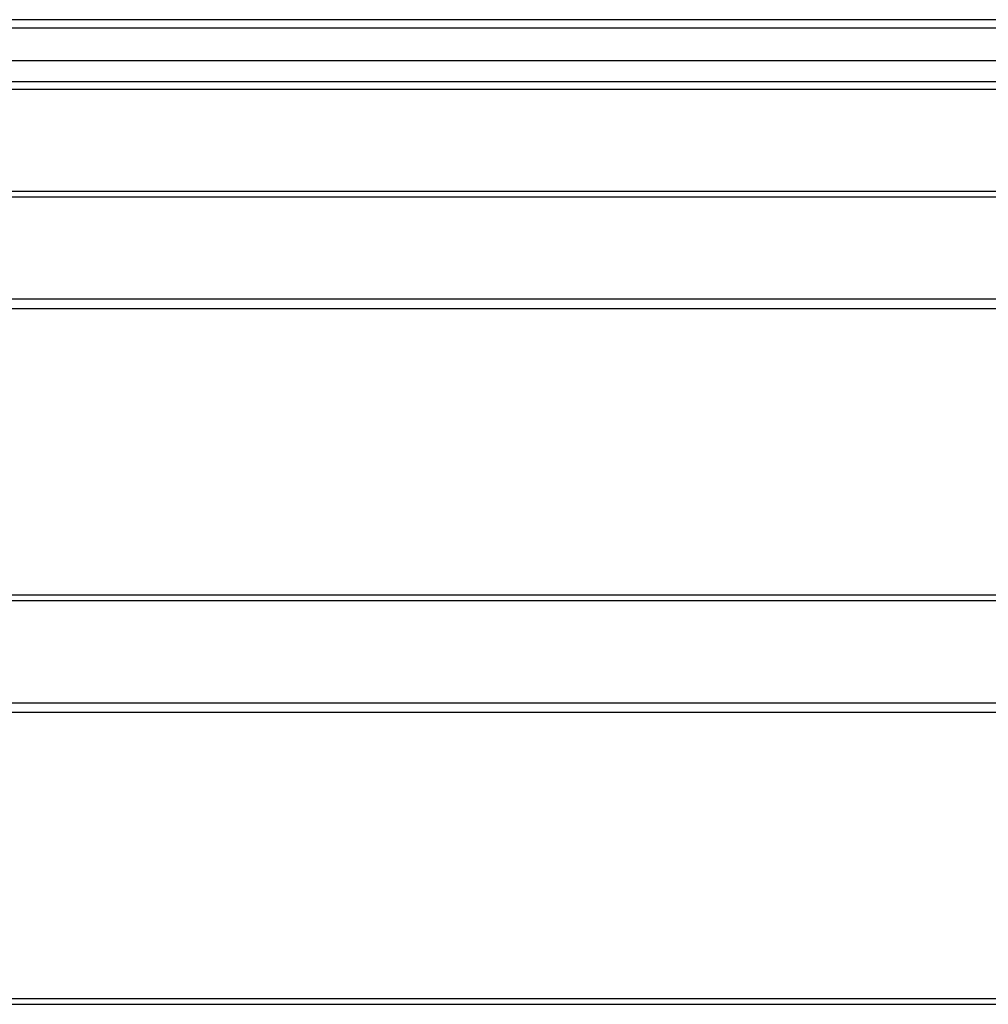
# Model space of a CAD drawing. Header units: inches. Extents: x 32 to 80, y 14.9 to 43.2.
# Tile 50 of 63: x 56 to 68, y 29.9 to 42.1. Entities that reach past the tile are written whole.
import ezdxf

# ---------------------------------------------------------------- set-up
doc = ezdxf.new("R2010")
doc.units = ezdxf.units.IN
doc.header["$MEASUREMENT"] = 0
doc.layers.add('Visible Edges(ANSI)', color=7, linetype='Continuous', lineweight=25)
doc.layers.add('Visible Tangent Edges(ANSI)', color=7, linetype='Continuous', lineweight=25)

msp = doc.modelspace()

# ---------------------------------------------------------------- linework, layer by layer
at = {"layer": 'Visible Edges(ANSI)'}
for p, q in [((79.937, 42.067), (32.135, 42.067)), ((79.327, 41.556), (32.745, 41.556)), ((79.139, 41.201), (32.933, 41.201)), ((42.536, 39.945), (78.536, 39.945)), ((78.536, 38.488), (42.536, 38.488)), ((42.536, 34.945), (78.536, 34.945)), ((78.536, 33.488), (42.536, 33.488)), ((42.536, 29.945), (78.536, 29.945))]:
    msp.add_line(p, q, dxfattribs=at)
at = {"layer": 'Visible Tangent Edges(ANSI)'}
for p, q in [((32.135, 41.968), (79.937, 41.968)), ((32.803, 41.3), (79.269, 41.3)), ((42.536, 39.875), (78.536, 39.875)), ((78.536, 38.605), (42.536, 38.605)), ((42.536, 34.875), (78.536, 34.875)), ((78.536, 33.605), (42.536, 33.605)), ((42.536, 29.875), (78.536, 29.875))]:
    msp.add_line(p, q, dxfattribs=at)

doc.saveas('drawing.dxf')
